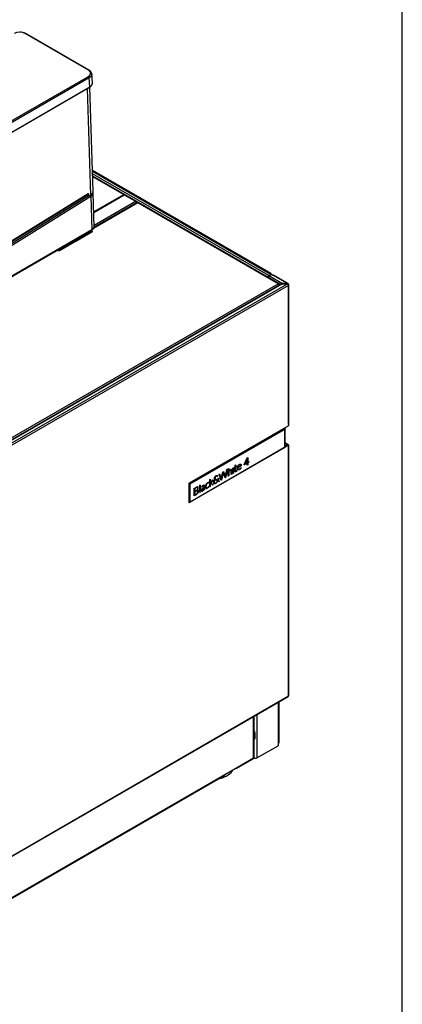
# Model space of a CAD drawing. Header units: millimetres. Extents: x 0 to 287, y 0 to 200.
# Tile 32 of 33: x 255 to 287, y 74 to 157. Entities that reach past the tile are written whole.
import ezdxf

# ---------------------------------------------------------------- set-up
doc = ezdxf.new("R2010")
doc.units = ezdxf.units.MM
for name, color, linetype in [('134.132_BW4_CTM-', 7, 'Continuous'), ('Marges', 7, 'Continuous'), ('Standard', 7, 'Continuous')]:
    doc.layers.add(name, color=color, linetype=linetype)

# ---------------------------------------------------------------- blocks, each defined once
blk = doc.blocks.new('SE')
at = {"layer": '134.132_BW4_CTM-', "color": 7, "linetype": 'Continuous'}
for p, q in [((260.55, 152.701), (255.218, 155.78)), ((260.6, 152.706), (255.263, 155.787)), ((232.208, 135.812), (260.55, 152.175)), ((260.621, 152.055), (232.279, 135.692)), ((260.668, 151.278), (260.621, 152.055)), ((260.885, 151.598), (260.837, 152.401)), ((232.269, 134.863), (260.657, 151.254)), ((232.279, 134.888), (260.668, 151.278)), ((260.76, 142.171), (260.484, 151.154)), ((260.942, 142.443), (260.67, 151.261)), ((275.928, 135.551), (260.887, 144.235)), ((260.888, 144.193), (275.868, 135.545)), ((275.76, 135.385), (260.895, 143.967)), ((260.9, 143.788), (275.684, 135.252)), ((264.566, 141.662), (260.901, 143.778)), ((260.902, 143.738), (263.53, 142.22)), ((230.782, 123.548), (260.764, 142.067)), ((232.341, 124.677), (260.594, 142.128)), ((232.373, 124.869), (260.267, 142.098)), ((232.4, 124.887), (260.521, 142.257)), ((260.527, 142.271), (232.405, 124.901)), ((260.582, 142.26), (260.523, 142.259)), ((260.595, 142.122), (260.585, 142.245)), ((260.636, 142.094), (260.76, 142.171)), ((260.764, 142.067), (260.85, 139.252)), ((261.033, 139.489), (260.945, 142.339)), ((260.994, 140.756), (263.53, 142.22)), ((260.995, 140.708), (263.572, 142.196)), ((263.459, 142.18), (263.502, 142.155)), ((263.53, 142.22), (263.572, 142.196)), ((263.607, 142.216), (263.572, 142.196)), ((263.572, 142.196), (264.507, 141.656)), ((264.728, 141.523), (260.99, 139.364)), ((264.678, 141.528), (261.012, 139.411)), ((264.591, 141.512), (261.023, 139.452)), ((261.028, 139.647), (264.507, 141.656)), ((264.085, 141.22), (264.115, 141.202)), ((264.404, 141.404), (264.434, 141.387)), ((264.507, 141.656), (264.591, 141.608)), ((264.591, 141.608), (264.674, 141.56)), ((264.674, 141.56), (264.674, 141.525)), ((276.546, 134.7), (264.728, 141.523)), ((276.609, 134.706), (264.791, 141.529)), ((263.398, 140.823), (263.428, 140.806)), ((263.542, 140.872), (263.512, 140.889)), ((230.761, 121.847), (260.829, 139.207)), ((260.85, 139.252), (230.782, 121.892)), ((259.5, 138.301), (260.845, 139.078)), ((260.856, 139.072), (259.51, 138.295)), ((260.898, 139.096), (260.768, 139.171)), ((260.793, 139.169), (260.909, 139.103)), ((260.817, 139.062), (260.827, 139.056)), ((260.838, 139.062), (260.827, 139.068)), ((260.845, 139.078), (260.856, 139.072)), ((260.909, 139.103), (260.898, 139.096)), ((258.112, 137.5), (259.457, 138.277)), ((259.468, 138.271), (258.123, 137.494)), ((259.457, 138.277), (259.468, 138.271)), ((259.51, 138.295), (259.5, 138.301)), ((258.07, 137.463), (257.94, 137.538)), ((257.951, 137.545), (258.08, 137.47)), ((258.08, 137.47), (258.07, 137.463)), ((258.123, 137.494), (258.112, 137.5)), ((275.684, 135.24), (275.684, 135.252)), ((276.755, 134.634), (275.726, 135.228)), ((275.76, 135.385), (275.952, 135.496)), ((275.995, 135.471), (275.803, 135.36)), ((275.803, 135.36), (276.856, 134.752)), ((275.952, 135.496), (275.868, 135.545)), ((275.952, 135.447), (275.952, 135.496)), ((275.995, 135.471), (276.08, 135.422)), ((277.317, 134.708), (276.08, 135.422)), ((277.384, 134.71), (276.14, 135.428)), ((243.878, 115.839), (276.546, 134.7)), ((276.802, 134.661), (244.014, 115.73)), ((276.856, 134.656), (244.068, 115.725)), ((244.26, 115.614), (277.317, 134.7)), ((277.409, 134.557), (244.345, 115.467)), ((275.754, 135.199), (275.754, 135.212)), ((275.882, 135.138), (275.882, 135.126)), ((275.952, 135.097), (275.952, 135.085)), ((275.988, 135.065), (275.988, 135.077)), ((276.003, 135.068), (276.003, 135.055)), ((276.156, 134.967), (276.156, 134.98)), ((276.546, 134.7), (276.635, 134.649)), ((276.635, 134.649), (276.708, 134.606)), ((276.865, 134.757), (276.856, 134.752)), ((276.856, 134.656), (276.865, 134.651)), ((276.949, 134.708), (276.865, 134.757)), ((276.865, 134.651), (276.949, 134.7)), ((277.317, 134.708), (276.949, 134.708)), ((276.949, 134.7), (277.317, 134.7)), ((277.317, 134.708), (277.409, 134.655)), ((277.409, 134.655), (277.409, 134.557)), ((277.409, 122.832), (277.409, 134.557)), ((277.444, 122.881), (277.444, 134.606)), ((277.409, 122.832), (277.409, 122.734)), ((277.409, 122.734), (269.044, 117.904)), ((269.076, 117.901), (276.975, 122.461)), ((269.112, 117.841), (277.01, 122.4)), ((277.094, 122.449), (277.094, 122.531)), ((277.094, 120.916), (277.094, 122.449)), ((277.124, 120.957), (277.124, 122.49)), ((275.422, 121.587), (275.426, 121.585)), ((275.443, 121.579), (275.443, 121.577)), ((275.457, 121.607), (275.476, 121.596)), ((275.645, 121.694), (275.645, 121.715)), ((275.666, 121.706), (275.666, 121.724)), ((275.674, 121.711), (275.666, 121.715)), ((275.751, 121.777), (275.751, 121.773)), ((275.751, 121.773), (275.766, 121.764)), ((277.384, 121.156), (277.124, 121.306)), ((277.324, 121.15), (277.124, 121.266)), ((277.331, 121.146), (277.124, 121.026)), ((277.338, 121.142), (277.124, 121.018)), ((277.324, 121.15), (277.331, 121.146)), ((277.331, 121.146), (277.338, 121.142)), ((277.338, 121.142), (277.409, 121.101)), ((269.101, 116.284), (276.999, 120.844)), ((277.01, 120.867), (269.112, 116.307)), ((277.105, 120.925), (277.409, 121.101)), ((277.268, 121.101), (277.261, 121.105)), ((277.409, 121.101), (277.409, 121.003)), ((277.409, 99.97), (277.409, 121.003)), ((277.444, 100.019), (277.444, 121.052)), ((273.244, 119.461), (273.257, 119.471)), ((273.257, 119.471), (273.279, 119.484)), ((273.279, 119.484), (273.299, 119.495)), ((273.299, 119.495), (273.314, 119.5)), ((273.314, 119.5), (273.333, 119.505)), ((273.333, 119.505), (273.342, 119.506)), ((273.342, 119.506), (273.345, 119.506)), ((273.345, 119.506), (273.358, 119.505)), ((273.358, 119.505), (273.37, 119.502)), ((273.37, 119.502), (273.382, 119.498)), ((273.382, 119.498), (273.389, 119.493)), ((273.389, 119.493), (273.392, 119.49)), ((273.392, 119.49), (273.4, 119.481)), ((273.4, 119.481), (273.408, 119.47)), ((273.408, 119.47), (273.415, 119.458)), ((273.669, 119.477), (273.937, 120.041)), ((273.673, 119.453), (273.669, 119.477)), ((273.886, 119.566), (273.691, 119.453)), ((273.937, 119.973), (273.717, 119.508)), ((273.717, 119.508), (273.886, 119.606)), ((273.886, 119.606), (273.886, 119.566)), ((273.935, 119.418), (273.936, 119.968)), ((273.936, 119.968), (273.937, 119.973)), ((273.937, 120.041), (273.974, 120.062)), ((273.974, 120.062), (273.974, 119.656)), ((273.974, 119.656), (274.071, 119.712)), ((274.06, 119.666), (273.974, 119.616)), ((273.974, 119.616), (273.974, 119.44)), ((274.067, 119.673), (274.06, 119.666)), ((274.071, 119.69), (274.067, 119.673)), ((274.071, 119.712), (274.071, 119.69)), ((271.558, 118.666), (271.585, 118.682)), ((271.72, 118.139), (271.558, 118.666)), ((271.585, 118.682), (271.603, 118.688)), ((271.603, 118.688), (271.607, 118.681)), ((271.607, 118.681), (271.729, 118.27)), ((271.744, 118.25), (271.888, 118.841)), ((271.908, 118.786), (271.756, 118.159)), ((271.888, 118.841), (271.895, 118.857)), ((271.895, 118.857), (271.904, 118.866)), ((271.904, 118.866), (271.926, 118.874)), ((271.909, 118.791), (271.908, 118.786)), ((272.061, 118.338), (271.909, 118.791)), ((271.926, 118.874), (271.93, 118.869)), ((271.93, 118.869), (272.063, 118.478)), ((272.083, 118.448), (272.211, 119.028)), ((272.258, 119.066), (272.097, 118.357)), ((272.211, 119.028), (272.218, 119.044)), ((272.218, 119.044), (272.226, 119.052)), ((272.226, 119.052), (272.256, 119.069)), ((272.256, 119.069), (272.258, 119.066)), ((272.33, 119.114), (272.371, 119.138)), ((272.33, 118.491), (272.33, 119.114)), ((272.371, 119.138), (272.371, 118.515)), ((272.404, 118.94), (272.424, 118.967)), ((272.404, 118.9), (272.404, 118.94)), ((272.424, 118.967), (272.426, 118.97)), ((272.426, 118.931), (272.425, 118.929)), ((272.426, 118.97), (272.432, 118.977)), ((272.431, 118.937), (272.426, 118.931)), ((272.554, 119.056), (272.558, 119.056)), ((272.558, 119.056), (272.562, 119.057)), ((272.564, 118.999), (272.562, 119.001)), ((272.567, 118.996), (272.564, 118.999)), ((272.588, 118.857), (272.588, 118.891)), ((272.588, 118.64), (272.588, 118.857)), ((272.629, 118.664), (272.588, 118.64)), ((272.595, 119.048), (272.598, 119.046)), ((272.598, 119.046), (272.6, 119.044)), ((272.62, 119.012), (272.621, 119.007)), ((272.621, 119.007), (272.623, 119.003)), ((272.629, 118.916), (272.629, 118.881)), ((272.629, 118.881), (272.629, 118.664)), ((272.732, 119.161), (272.773, 119.185)), ((272.732, 118.724), (272.732, 119.161)), ((272.773, 118.747), (272.732, 118.724)), ((272.773, 119.185), (272.773, 118.747)), ((272.845, 119.208), (272.909, 119.25)), ((272.845, 119.186), (272.845, 119.208)), ((272.848, 119.181), (272.845, 119.186)), ((272.863, 119.186), (272.848, 119.181)), ((272.908, 119.212), (272.863, 119.186)), ((272.908, 118.92), (272.908, 119.212)), ((272.909, 118.898), (272.908, 118.92)), ((272.909, 119.25), (272.917, 119.401)), ((272.912, 118.881), (272.909, 118.898)), ((272.916, 118.871), (272.912, 118.881)), ((272.922, 118.862), (272.916, 118.871)), ((272.917, 119.401), (272.921, 119.419)), ((272.921, 119.419), (272.927, 119.426)), ((272.927, 118.857), (272.922, 118.862)), ((272.927, 119.426), (272.949, 119.439)), ((272.932, 118.854), (272.927, 118.857)), ((272.941, 118.851), (272.932, 118.854)), ((272.95, 118.851), (272.941, 118.851)), ((272.949, 119.439), (272.949, 119.274)), ((272.949, 119.274), (273.067, 119.342)), ((273.067, 119.304), (272.949, 119.236)), ((272.949, 119.236), (272.95, 118.934)), ((272.95, 118.934), (272.954, 118.918)), ((272.959, 118.851), (272.95, 118.851)), ((272.954, 118.918), (272.956, 118.913)), ((272.956, 118.913), (272.965, 118.905)), ((272.968, 118.854), (272.959, 118.851)), ((272.965, 118.905), (272.968, 118.904)), ((272.968, 118.904), (272.98, 118.903)), ((272.991, 118.866), (272.968, 118.854)), ((272.98, 118.903), (272.989, 118.906)), ((272.989, 118.906), (273.006, 118.916)), ((273.006, 118.875), (272.991, 118.866)), ((273.006, 118.916), (273.022, 118.929)), ((273.021, 118.888), (273.006, 118.875)), ((273.034, 118.9), (273.021, 118.888)), ((273.022, 118.929), (273.038, 118.948)), ((273.048, 118.916), (273.034, 118.9)), ((273.038, 118.948), (273.049, 118.965)), ((273.06, 118.932), (273.048, 118.916)), ((273.049, 118.965), (273.052, 118.969)), ((273.052, 118.969), (273.059, 118.975)), ((273.059, 118.975), (273.063, 118.974)), ((273.076, 118.958), (273.06, 118.932)), ((273.063, 118.974), (273.076, 118.958)), ((273.067, 119.342), (273.067, 119.304)), ((273.107, 119.183), (273.108, 119.205)), ((273.107, 119.153), (273.107, 119.183)), ((273.107, 119.133), (273.107, 119.153)), ((273.109, 119.116), (273.107, 119.133)), ((273.108, 119.205), (273.111, 119.227)), ((273.113, 119.098), (273.109, 119.116)), ((273.111, 119.227), (273.116, 119.253)), ((273.117, 119.082), (273.113, 119.098)), ((273.116, 119.253), (273.12, 119.269)), ((273.121, 119.07), (273.117, 119.082)), ((273.12, 119.269), (273.125, 119.284)), ((273.127, 119.057), (273.121, 119.07)), ((273.125, 119.284), (273.131, 119.304)), ((273.134, 119.045), (273.127, 119.057)), ((273.131, 119.304), (273.139, 119.323)), ((273.142, 119.035), (273.134, 119.045)), ((273.139, 119.323), (273.148, 119.342)), ((273.15, 119.026), (273.142, 119.035)), ((273.148, 119.342), (273.155, 119.356)), ((273.151, 119.235), (273.148, 119.201)), ((273.148, 119.201), (273.15, 119.151)), ((273.15, 119.151), (273.154, 119.127)), ((273.158, 119.02), (273.15, 119.026)), ((273.155, 119.264), (273.151, 119.235)), ((273.154, 119.127), (273.159, 119.108)), ((273.155, 119.356), (273.163, 119.37)), ((273.161, 119.289), (273.155, 119.264)), ((273.169, 119.015), (273.158, 119.02)), ((273.159, 119.108), (273.16, 119.105)), ((273.16, 119.105), (273.167, 119.091)), ((273.167, 119.307), (273.161, 119.289)), ((273.163, 119.37), (273.175, 119.387)), ((273.176, 119.328), (273.167, 119.307)), ((273.167, 119.091), (273.174, 119.08)), ((273.18, 119.011), (273.169, 119.015)), ((273.174, 119.08), (273.182, 119.07)), ((273.175, 119.387), (273.187, 119.404)), ((273.185, 119.348), (273.176, 119.328)), ((273.192, 119.009), (273.18, 119.011)), ((273.182, 119.07), (273.188, 119.065)), ((273.187, 119.351), (273.185, 119.348)), ((273.187, 119.404), (273.2, 119.42)), ((273.195, 119.365), (273.187, 119.351)), ((273.188, 119.065), (273.199, 119.06)), ((273.204, 119.008), (273.192, 119.009)), ((273.207, 119.382), (273.195, 119.365)), ((273.198, 119.259), (273.385, 119.367)), ((273.416, 119.351), (273.198, 119.225)), ((273.198, 119.225), (273.198, 119.259)), ((273.199, 119.06), (273.211, 119.057)), ((273.2, 119.42), (273.211, 119.432)), ((273.215, 119.009), (273.204, 119.008)), ((273.22, 119.399), (273.207, 119.382)), ((273.211, 119.432), (273.213, 119.433)), ((273.211, 119.057), (273.223, 119.055)), ((273.213, 119.433), (273.229, 119.449)), ((273.231, 119.013), (273.215, 119.009)), ((273.224, 119.403), (273.22, 119.399)), ((273.223, 119.055), (273.231, 119.056)), ((273.237, 119.416), (273.224, 119.403)), ((273.229, 119.449), (273.244, 119.461)), ((273.231, 119.056), (273.246, 119.059)), ((273.246, 119.017), (273.231, 119.013)), ((273.253, 119.429), (273.237, 119.416)), ((273.246, 119.059), (273.261, 119.064)), ((273.259, 119.023), (273.246, 119.017)), ((273.272, 119.442), (273.253, 119.429)), ((273.29, 119.04), (273.259, 119.023)), ((273.261, 119.064), (273.275, 119.072)), ((273.292, 119.454), (273.272, 119.442)), ((273.275, 119.072), (273.3, 119.086)), ((273.319, 119.06), (273.29, 119.04)), ((273.307, 119.459), (273.292, 119.454)), ((273.3, 119.086), (273.318, 119.099)), ((273.32, 119.462), (273.307, 119.459)), ((273.318, 119.099), (273.335, 119.114)), ((273.341, 119.079), (273.319, 119.06)), ((273.332, 119.463), (273.32, 119.462)), ((273.344, 119.461), (273.332, 119.463)), ((273.335, 119.114), (273.351, 119.13)), ((273.36, 119.096), (273.341, 119.079)), ((273.356, 119.456), (273.344, 119.461)), ((273.351, 119.13), (273.368, 119.149)), ((273.363, 119.451), (273.356, 119.456)), ((273.378, 119.116), (273.36, 119.096)), ((273.371, 119.441), (273.363, 119.451)), ((273.368, 119.149), (273.389, 119.177)), ((273.379, 119.429), (273.371, 119.441)), ((273.394, 119.135), (273.378, 119.116)), ((273.38, 119.426), (273.379, 119.429)), ((273.386, 119.404), (273.38, 119.426)), ((273.385, 119.367), (273.39, 119.374)), ((273.39, 119.374), (273.386, 119.404)), ((273.389, 119.177), (273.398, 119.188)), ((273.409, 119.157), (273.394, 119.135)), ((273.398, 119.188), (273.408, 119.192)), ((273.408, 119.192), (273.422, 119.181)), ((273.422, 119.181), (273.409, 119.157)), ((273.415, 119.458), (273.419, 119.448)), ((273.424, 119.36), (273.416, 119.351)), ((273.419, 119.448), (273.424, 119.427)), ((273.424, 119.427), (273.427, 119.405)), ((273.428, 119.374), (273.424, 119.36)), ((273.427, 119.405), (273.428, 119.374)), ((273.677, 119.449), (273.673, 119.453)), ((273.691, 119.453), (273.677, 119.449)), ((273.974, 119.44), (273.935, 119.418)), ((269.009, 117.843), (269.009, 116.292)), ((269.042, 117.841), (269.011, 117.859)), ((269.042, 116.306), (269.042, 117.841)), ((269.112, 116.307), (269.112, 117.841)), ((270.51, 117.867), (270.516, 117.873)), ((270.516, 117.873), (270.521, 117.878)), ((270.535, 117.848), (270.531, 117.843)), ((270.539, 117.852), (270.535, 117.848)), ((270.629, 117.909), (270.627, 117.909)), ((270.632, 117.91), (270.629, 117.909)), ((270.65, 117.955), (270.655, 117.956)), ((270.656, 117.912), (270.654, 117.912)), ((270.655, 117.956), (270.66, 117.956)), ((270.658, 117.912), (270.656, 117.912)), ((270.673, 117.91), (270.672, 117.91)), ((270.675, 117.909), (270.673, 117.91)), ((270.692, 117.916), (270.691, 117.915)), ((270.692, 117.917), (270.692, 117.916)), ((270.706, 117.947), (270.707, 117.947)), ((270.78, 118.219), (270.822, 118.243)), ((270.78, 117.596), (270.78, 118.219)), ((270.822, 118.243), (270.822, 117.62)), ((270.849, 117.892), (270.85, 117.893)), ((270.849, 117.857), (270.849, 117.892)), ((271.014, 117.748), (270.849, 117.857)), ((270.85, 117.893), (270.999, 118.145)), ((270.883, 117.896), (270.884, 117.896)), ((270.884, 117.896), (270.883, 117.896)), ((270.887, 117.901), (270.884, 117.896)), ((270.888, 117.903), (270.887, 117.902)), ((270.887, 117.902), (270.887, 117.901)), ((270.899, 117.921), (270.888, 117.903)), ((270.889, 117.894), (270.89, 117.894)), ((270.89, 117.894), (270.891, 117.893)), ((270.891, 117.893), (270.903, 117.885)), ((271.065, 118.199), (270.899, 117.921)), ((270.903, 117.885), (271.076, 117.767)), ((270.999, 118.145), (271.004, 118.152)), ((271.012, 118.165), (271.013, 118.166)), ((271.013, 118.166), (271.014, 118.167)), ((271.041, 118.186), (271.056, 118.194)), ((271.056, 118.194), (271.065, 118.199)), ((271.107, 117.961), (271.11, 117.979)), ((271.107, 117.936), (271.107, 117.961)), ((271.108, 117.92), (271.107, 117.936)), ((271.111, 117.906), (271.108, 117.92)), ((271.11, 117.979), (271.114, 118.002)), ((271.116, 117.892), (271.111, 117.906)), ((271.114, 118.002), (271.119, 118.018)), ((271.118, 117.886), (271.116, 117.892)), ((271.123, 117.878), (271.118, 117.886)), ((271.119, 118.018), (271.121, 118.024)), ((271.121, 118.024), (271.129, 118.047)), ((271.131, 117.868), (271.123, 117.878)), ((271.129, 118.047), (271.138, 118.069)), ((271.14, 117.86), (271.131, 117.868)), ((271.138, 118.069), (271.147, 118.086)), ((271.151, 117.853), (271.14, 117.86)), ((271.147, 118.086), (271.149, 118.09)), ((271.149, 118.09), (271.162, 118.113)), ((271.152, 118), (271.15, 117.982)), ((271.15, 117.982), (271.15, 117.956)), ((271.15, 117.956), (271.153, 117.942)), ((271.153, 117.851), (271.151, 117.853)), ((271.156, 118.021), (271.152, 118)), ((271.153, 117.942), (271.157, 117.928)), ((271.161, 117.848), (271.153, 117.851)), ((271.161, 118.04), (271.156, 118.021)), ((271.157, 117.928), (271.162, 117.919)), ((271.17, 118.062), (271.161, 118.04)), ((271.174, 117.846), (271.161, 117.848)), ((271.162, 118.113), (271.176, 118.135)), ((271.162, 117.919), (271.163, 117.918)), ((271.163, 117.918), (271.172, 117.908)), ((271.176, 118.076), (271.17, 118.062)), ((271.172, 117.908), (271.182, 117.901)), ((271.188, 117.845), (271.174, 117.846)), ((271.176, 118.135), (271.189, 118.152)), ((271.186, 118.096), (271.176, 118.076)), ((271.181, 118.322), (271.183, 118.34)), ((271.181, 118.297), (271.181, 118.322)), ((271.182, 118.283), (271.181, 118.297)), ((271.185, 118.269), (271.182, 118.283)), ((271.182, 117.901), (271.191, 117.897)), ((271.183, 118.34), (271.188, 118.363)), ((271.191, 118.254), (271.185, 118.269)), ((271.199, 118.118), (271.186, 118.096)), ((271.188, 118.363), (271.192, 118.378)), ((271.202, 117.845), (271.188, 117.845)), ((271.189, 118.152), (271.197, 118.163)), ((271.192, 118.25), (271.191, 118.254)), ((271.191, 117.897), (271.203, 117.895)), ((271.192, 118.378), (271.195, 118.387)), ((271.197, 118.241), (271.192, 118.25)), ((271.195, 118.387), (271.204, 118.407)), ((271.206, 118.229), (271.197, 118.241)), ((271.197, 118.163), (271.215, 118.185)), ((271.208, 118.132), (271.199, 118.118)), ((271.211, 117.847), (271.202, 117.845)), ((271.203, 117.895), (271.217, 117.895)), ((271.204, 118.407), (271.213, 118.426)), ((271.216, 118.217), (271.206, 118.229)), ((271.223, 118.152), (271.208, 118.132)), ((271.227, 117.852), (271.211, 117.847)), ((271.213, 118.426), (271.221, 118.44)), ((271.215, 118.185), (271.232, 118.203)), ((271.228, 118.206), (271.216, 118.217)), ((271.217, 117.895), (271.23, 117.897)), ((271.221, 118.44), (271.227, 118.449)), ((271.224, 118.365), (271.221, 118.346)), ((271.221, 118.346), (271.221, 118.323)), ((271.221, 118.323), (271.223, 118.306)), ((271.223, 118.306), (271.227, 118.293)), ((271.241, 118.175), (271.223, 118.152)), ((271.226, 118.376), (271.224, 118.365)), ((271.233, 118.394), (271.226, 118.376)), ((271.227, 118.449), (271.24, 118.466)), ((271.227, 118.293), (271.233, 118.28)), ((271.241, 117.857), (271.227, 117.852)), ((271.232, 118.203), (271.228, 118.206)), ((271.23, 117.897), (271.241, 117.9)), ((271.241, 118.414), (271.233, 118.394)), ((271.233, 118.28), (271.239, 118.272)), ((271.239, 118.272), (271.248, 118.261)), ((271.24, 118.466), (271.254, 118.483)), ((271.245, 118.421), (271.241, 118.414)), ((271.25, 118.185), (271.241, 118.175)), ((271.241, 117.9), (271.257, 117.906)), ((271.255, 117.863), (271.241, 117.857)), ((271.255, 118.437), (271.245, 118.421)), ((271.248, 118.261), (271.262, 118.249)), ((271.253, 118.189), (271.25, 118.185)), ((271.527, 118.037), (271.253, 118.189)), ((271.254, 118.483), (271.266, 118.495)), ((271.268, 118.454), (271.255, 118.437)), ((271.268, 117.871), (271.255, 117.863)), ((271.257, 117.906), (271.283, 117.921)), ((271.262, 118.249), (271.283, 118.235)), ((271.266, 118.495), (271.269, 118.498)), ((271.275, 118.461), (271.268, 118.454)), ((271.288, 117.884), (271.268, 117.871)), ((271.269, 118.498), (271.286, 118.513)), ((271.288, 118.473), (271.275, 118.461)), ((271.283, 118.235), (271.447, 118.143)), ((271.283, 117.921), (271.301, 117.934)), ((271.286, 118.513), (271.301, 118.524)), ((271.304, 118.486), (271.288, 118.473)), ((271.308, 117.899), (271.288, 117.884)), ((271.301, 118.524), (271.323, 118.537)), ((271.301, 117.934), (271.321, 117.95)), ((271.318, 118.495), (271.304, 118.486)), ((271.316, 117.905), (271.308, 117.899)), ((271.333, 117.921), (271.316, 117.905)), ((271.33, 118.501), (271.318, 118.495)), ((271.321, 117.95), (271.329, 117.958)), ((271.323, 118.537), (271.341, 118.546)), ((271.329, 117.958), (271.348, 117.977)), ((271.343, 118.505), (271.33, 118.501)), ((271.353, 117.94), (271.333, 117.921)), ((271.341, 118.546), (271.358, 118.551)), ((271.352, 118.507), (271.343, 118.505)), ((271.348, 117.977), (271.364, 117.995)), ((271.366, 118.506), (271.352, 118.507)), ((271.367, 117.956), (271.353, 117.94)), ((271.358, 118.551), (271.371, 118.553)), ((271.364, 117.995), (271.37, 118.003)), ((271.379, 118.502), (271.366, 118.506)), ((271.383, 117.975), (271.367, 117.956)), ((271.37, 118.003), (271.387, 118.025)), ((271.371, 118.553), (271.386, 118.553)), ((271.39, 118.494), (271.379, 118.502)), ((271.401, 117.998), (271.383, 117.975)), ((271.386, 118.553), (271.4, 118.55)), ((271.387, 118.025), (271.402, 118.049)), ((271.397, 118.486), (271.39, 118.494)), ((271.41, 118.458), (271.397, 118.486)), ((271.4, 118.55), (271.41, 118.547)), ((271.412, 118.014), (271.401, 117.998)), ((271.402, 118.049), (271.425, 118.035)), ((271.41, 118.547), (271.42, 118.54)), ((271.419, 118.458), (271.41, 118.458)), ((271.425, 118.035), (271.412, 118.014)), ((271.432, 118.468), (271.419, 118.458)), ((271.42, 118.54), (271.429, 118.53)), ((271.429, 118.53), (271.436, 118.521)), ((271.445, 118.48), (271.432, 118.468)), ((271.436, 118.521), (271.44, 118.512)), ((271.44, 118.512), (271.444, 118.498)), ((271.444, 118.498), (271.445, 118.48)), ((271.447, 118.143), (271.452, 118.146)), ((271.452, 118.146), (271.465, 118.188)), ((271.465, 118.188), (271.475, 118.223)), ((271.49, 118.165), (271.474, 118.128)), ((271.474, 118.128), (271.478, 118.126)), ((271.475, 118.223), (271.479, 118.241)), ((271.478, 118.126), (271.59, 118.064)), ((271.479, 118.241), (271.484, 118.267)), ((271.484, 118.267), (271.486, 118.29)), ((271.486, 118.29), (271.49, 118.303)), ((271.49, 118.303), (271.497, 118.31)), ((271.5, 118.195), (271.49, 118.165)), ((271.497, 118.31), (271.523, 118.325)), ((271.507, 118.221), (271.5, 118.195)), ((271.514, 118.249), (271.507, 118.221)), ((271.52, 118.28), (271.514, 118.249)), ((271.522, 118.307), (271.52, 118.28)), ((271.523, 118.325), (271.522, 118.307)), ((271.536, 118.035), (271.527, 118.037)), ((271.565, 118.049), (271.536, 118.035)), ((271.59, 118.064), (271.565, 118.049)), ((271.756, 118.159), (271.72, 118.139)), ((271.729, 118.27), (271.739, 118.233)), ((271.739, 118.233), (271.744, 118.25)), ((272.097, 118.357), (272.061, 118.336)), ((272.061, 118.336), (272.061, 118.338)), ((272.063, 118.478), (272.079, 118.43)), ((272.079, 118.43), (272.083, 118.448)), ((272.371, 118.515), (272.33, 118.491)), ((269.473, 117.463), (269.569, 117.518)), ((269.473, 116.842), (269.473, 117.463)), ((269.54, 117.459), (269.517, 117.445)), ((269.517, 117.445), (269.517, 116.867)), ((269.573, 117.478), (269.54, 117.459)), ((269.569, 117.518), (269.601, 117.536)), ((269.579, 117.237), (269.591, 117.243)), ((269.579, 117.197), (269.579, 117.237)), ((269.6, 117.209), (269.579, 117.197)), ((269.591, 117.243), (269.609, 117.254)), ((269.688, 117.308), (269.692, 117.312)), ((269.692, 117.312), (269.696, 117.316)), ((269.703, 117.586), (269.709, 117.588)), ((269.707, 117.262), (269.703, 117.261)), ((269.712, 117.263), (269.707, 117.262)), ((269.709, 117.588), (269.714, 117.589)), ((269.715, 117.301), (269.711, 117.298)), ((269.711, 117.298), (269.718, 117.3)), ((269.726, 116.999), (269.72, 116.994)), ((269.731, 117.004), (269.726, 116.999)), ((269.732, 117.539), (269.728, 117.54)), ((269.731, 117.36), (269.734, 117.364)), ((269.736, 117.537), (269.732, 117.539)), ((269.734, 117.364), (269.736, 117.369)), ((269.745, 117.335), (269.743, 117.332)), ((269.749, 117.339), (269.745, 117.335)), ((269.751, 117.263), (269.748, 117.264)), ((269.748, 117.073), (269.752, 117.079)), ((269.753, 117.262), (269.751, 117.263)), ((269.752, 117.079), (269.756, 117.086)), ((269.756, 117.413), (269.757, 117.417)), ((269.757, 117.417), (269.759, 117.421)), ((269.761, 117.59), (269.765, 117.589)), ((269.765, 117.589), (269.769, 117.588)), ((269.777, 117.24), (269.776, 117.243)), ((269.779, 117.237), (269.777, 117.24)), ((269.78, 117.389), (269.778, 117.385)), ((269.783, 117.066), (269.779, 117.06)), ((269.782, 117.394), (269.78, 117.389)), ((269.787, 117.072), (269.783, 117.066)), ((269.792, 117.303), (269.796, 117.301)), ((269.796, 117.562), (269.798, 117.558)), ((269.796, 117.301), (269.801, 117.298)), ((269.798, 117.558), (269.8, 117.554)), ((269.802, 117.444), (269.801, 117.44)), ((269.803, 117.449), (269.802, 117.444)), ((269.819, 117.141), (269.817, 117.134)), ((269.821, 117.147), (269.819, 117.141)), ((269.937, 117.733), (269.979, 117.757)), ((269.937, 117.11), (269.937, 117.733)), ((269.979, 117.134), (269.937, 117.11)), ((269.979, 117.757), (269.979, 117.134)), ((270.072, 117.24), (270.069, 117.245)), ((270.074, 117.345), (270.078, 117.356)), ((270.096, 117.219), (270.091, 117.221)), ((270.108, 117.284), (270.11, 117.28)), ((270.116, 117.364), (270.112, 117.356)), ((270.114, 117.412), (270.124, 117.423)), ((270.117, 117.573), (270.116, 117.571)), ((270.119, 117.575), (270.117, 117.573)), ((270.123, 117.267), (270.126, 117.266)), ((270.13, 117.219), (270.124, 117.218)), ((270.139, 117.604), (270.136, 117.601)), ((270.139, 117.651), (270.144, 117.657)), ((270.141, 117.607), (270.139, 117.604)), ((270.144, 117.657), (270.15, 117.663)), ((270.154, 117.415), (270.145, 117.406)), ((270.145, 117.265), (270.149, 117.266)), ((270.17, 117.641), (270.167, 117.638)), ((270.173, 117.644), (270.17, 117.641)), ((270.187, 117.483), (270.202, 117.495)), ((270.208, 117.264), (270.204, 117.261)), ((270.212, 117.467), (270.206, 117.462)), ((270.211, 117.267), (270.208, 117.264)), ((270.21, 117.302), (270.213, 117.304)), ((270.218, 117.472), (270.212, 117.467)), ((270.213, 117.304), (270.216, 117.307)), ((270.246, 117.301), (270.241, 117.296)), ((270.244, 117.335), (270.246, 117.338)), ((270.26, 117.357), (270.262, 117.361)), ((270.262, 117.361), (270.262, 117.322)), ((270.269, 117.737), (270.272, 117.738)), ((270.272, 117.738), (270.276, 117.738)), ((270.281, 117.679), (270.276, 117.684)), ((270.3, 117.418), (270.3, 117.444)), ((270.302, 117.385), (270.3, 117.418)), ((270.302, 117.386), (270.302, 117.385)), ((270.308, 117.729), (270.314, 117.725)), ((270.333, 117.694), (270.335, 117.685)), ((270.342, 117.6), (270.342, 117.564)), ((270.342, 117.564), (270.342, 117.343)), ((270.426, 117.696), (270.428, 117.704)), ((270.429, 117.518), (270.427, 117.524)), ((270.428, 117.704), (270.43, 117.712)), ((270.431, 117.512), (270.429, 117.518)), ((270.458, 117.788), (270.462, 117.795)), ((270.462, 117.467), (270.459, 117.469)), ((270.462, 117.795), (270.465, 117.802)), ((270.466, 117.464), (270.462, 117.467)), ((270.468, 117.714), (270.467, 117.707)), ((270.467, 117.561), (270.468, 117.556)), ((270.47, 117.72), (270.468, 117.714)), ((270.468, 117.556), (270.47, 117.551)), ((270.494, 117.787), (270.491, 117.781)), ((270.491, 117.515), (270.494, 117.513)), ((270.497, 117.793), (270.494, 117.787)), ((270.494, 117.513), (270.497, 117.511)), ((270.514, 117.452), (270.509, 117.452)), ((270.519, 117.453), (270.514, 117.452)), ((270.53, 117.5), (270.534, 117.5)), ((270.534, 117.5), (270.538, 117.5)), ((270.622, 117.504), (270.618, 117.501)), ((270.625, 117.506), (270.622, 117.504)), ((270.627, 117.548), (270.63, 117.551)), ((270.63, 117.551), (270.633, 117.554)), ((270.658, 117.538), (270.655, 117.535)), ((270.658, 117.581), (270.659, 117.583)), ((270.661, 117.541), (270.658, 117.538)), ((270.659, 117.583), (270.661, 117.586)), ((270.677, 117.608), (270.678, 117.61)), ((270.678, 117.61), (270.679, 117.612)), ((270.688, 117.575), (270.686, 117.572)), ((270.691, 117.578), (270.688, 117.575)), ((270.69, 117.625), (270.692, 117.626)), ((270.822, 117.62), (270.78, 117.596)), ((271.076, 117.767), (271.058, 117.756)), ((269.042, 116.306), (269.009, 116.325)), ((269.009, 116.292), (269.044, 116.271)), ((269.044, 116.271), (269.095, 116.3)), ((269.108, 116.304), (269.076, 116.286)), ((269.517, 116.867), (269.473, 116.842)), ((269.579, 116.946), (269.602, 116.959)), ((269.579, 116.903), (269.579, 116.946)), ((269.6, 116.915), (269.579, 116.903)), ((244.32, 80.825), (277.384, 99.915)), ((244.345, 80.88), (277.409, 99.97)), ((276.562, 95.958), (276.562, 99.44)), ((276.621, 96.039), (276.621, 99.474)), ((274.469, 96.954), (274.469, 98.232)), ((274.528, 97.035), (274.528, 98.266)), ((274.752, 98.395), (274.752, 94.749)), ((274.469, 96.137), (274.469, 96.954)), ((274.54, 96.79), (274.61, 96.831)), ((274.54, 96.382), (274.54, 96.79)), ((274.54, 96.382), (274.61, 96.423)), ((274.61, 96.423), (274.61, 96.831)), ((274.469, 94.749), (274.469, 96.137)), ((274.528, 94.831), (274.528, 96.219)), ((274.752, 94.749), (276.527, 95.774)), ((276.562, 95.835), (276.562, 95.958)), ((273.065, 93.871), (274.428, 94.658)), ((273.106, 93.963), (274.469, 94.749)), ((272.046, 93.35), (273.106, 93.963)), ((245.721, 78.084), (272.004, 93.259)), ((245.763, 78.176), (272.046, 93.35))]:
    blk.add_line(p, q, dxfattribs=at)
for centre, radius, start, end in [((254.762, 154.884), 1.005, 63.01814, 116.98186), ((254.786, 154.891), 1.015, 61.69246, 91.3753), ((260.414, 152.321), 0.427, 6.37114, 64.28601), ((260.464, 152.043), 0.157, 4.31113, 56.84365), ((260.672, 139.531), 0.36, 295.94978, 353.93739), ((272.249, 118.931), 0.381, 357.76572, 10.98504), ((269.077, 117.914), 0.0813, 243.79961, 295.0948), ((269.032, 117.834), 0.0801, 4.46675, 56.63884), ((270.678, 117.926), 0.017, 259.2563, 321.294), ((269.889, 116.768), 0.527, 110.63348, 123.26934), ((269.253, 117.572), 0.744, 297.79348, 308.90751), ((269.901, 117.055), 0.567, 110.40229, 121.89408), ((269.4, 117.64), 0.439, 298.41164, 310.8498), ((269.759, 117.182), 0.125, 74.52252, 108.96301), ((269.596, 117.187), 0.19, 327.78261, 15.27505), ((269.618, 117.496), 0.191, 345.64073, 17.49857), ((270.195, 117.29), 0.133, 155.50138, 199.41556), ((270.385, 117.197), 0.346, 141.56513, 152.61918), ((270.204, 117.315), 0.101, 155.59102, 197.44785), ((270.349, 117.231), 0.268, 139.26272, 150.28281), ((270.631, 116.953), 0.691, 130.02978, 137.17904), ((270.052, 117.49), 0.247, 321.95162, 327.34749), ((269.961, 117.614), 0.381, 357.77637, 10.74218), ((270.727, 117.583), 0.056, 131.6098, 149.20018), ((269.076, 116.374), 0.0764, 243.38463, 298.29823)]:
    blk.add_arc(centre, radius, start, end, dxfattribs=at)
for centre, major_axis, ratio, start_param, end_param in [((260.265, 142.178), (0.0526, -0.0851), 0.556849, -0.826878, -0.802253), ((259.835, 142.348), (0.611, 0.019), 0.597148, -0.80388, -0.713161), ((260.505, 142.283), (-0.0158, 0.0255), 0.556849, 3.141593, 3.910136), ((260.529, 142.206), (-0.04, -0.0693), 0.57735, 2.443461, 3.961897), ((260.644, 142.155), (0.035, 0.0606), 0.57735, 2.443461, 3.757741), ((260.693, 142.108), (-0.0526, 0.0851), 0.556849, 3.910136, 4.898147), ((260.739, 142.183), (-0.0158, 0.0255), 0.556849, 2.373049, 3.910136), ((260.322, 142.424), (-0.62, -0.019), 0.597148, 2.338121, 3.141593), ((260.325, 142.32), (-0.62, -0.019), 0.597148, 2.338121, 3.208861), ((263.613, 142.076), (-0.083, 0.145), 0.57735, 5.554068, 6.283185), ((264.507, 141.56), (-0.059, -0.102), 0.57735, 2.356194, 3.926991), ((264.507, 141.56), (-0.059, 0.102), 0.57735, 3.926991, 5.497787), ((264.728, 141.441), (0.0501, -0.0867), 0.57735, 2.356194, 3.141593), ((264.728, 141.421), (-0.062, -0.108), 0.57735, 3.141593, 3.926991), ((260.864, 139.21), (0.1, 0), 0.57735, 3.721602, 3.926991), ((260.864, 139.128), (0.1, 0), 0.57735, -3.926991, -3.776423), ((260.779, 139.293), (-0.05, 0.0866), 0.57735, 3.141593, 3.926991), ((275.76, 135.296), (-0.054, -0.0935), 0.57735, 3.926991, 5.497787), ((275.803, 135.272), (-0.054, -0.0935), 0.57735, 3.926991, 5.497787), ((275.868, 135.447), (-0.06, -0.104), 0.57735, 2.356194, 3.926991), ((275.868, 135.447), (-0.12, 0), 0.57735, 3.403392, 3.926991), ((276.08, 135.324), (-0.06, -0.104), 0.57735, 3.141593, 3.926991), ((276.546, 134.598), (-0.063, -0.108), 0.57735, 2.356194, 3.926991), ((276.546, 134.598), (-0.062, 0.108), 0.57735, 4.088551, 5.497787), ((276.856, 134.664), (0.054, 0.0935), 0.57735, 0.785398, 2.028754), ((276.856, 134.567), (0.054, -0.0935), 0.57735, 2.356194, 3.141593), ((277.317, 134.61), (0.17, 0), 0.57735, 1.487366, 1.570796), ((277.317, 134.602), (0.17, 0), 0.57735, 1.487366, 1.570796), ((277.324, 134.606), (-0.06, -0.104), 0.57735, 2.356194, 3.843561), ((277.324, 134.606), (-0.06, 0.104), 0.57735, 3.926991, 5.414357), ((277.324, 134.606), (-0.12, 0), 0.57735, 2.356194, 3.926991), ((277.324, 122.881), (-0.12, 0), 0.57735, 2.356194, 3.141593), ((276.974, 122.421), (0.025, -0.0433), 0.57735, 0.785398, 2.347468), ((277.008, 95.161), (16.679, 28.891), 0.57735, 0.781723, 0.78532), ((275.486, 121.689), (0.06, 0.104), 0.57735, 3.085922, 3.447857), ((275.716, 121.752), (-0.05, 0), 0.57735, 3.926991, 4.023612), ((275.716, 121.752), (-0.025, -0.0433), 0.57735, 1.90807, 2.356194), ((277.324, 121.052), (-0.06, -0.104), 0.57735, 2.356194, 3.926991), ((276.974, 120.887), (-0.025, 0.0433), 0.57735, 3.141593, 3.926991), ((277.008, 148.111), (-16.684, -28.898), 0.57735, 0.785443, 0.789039), ((277.324, 121.052), (-0.12, 0), 0.57735, 2.356194, 3.926991), ((272.55, 118.773), (0.166, 0.287), 0.57735, 1.351963, 1.459781), ((272.531, 118.175), (0.061, 0.884), 0.390944, 0.110825, 0.462302), ((272.504, 118.89), (-0.091, -0.158), 0.57735, 3.138532, 3.460225), ((272.47, 118.862), (0.113, 0.196), 0.57735, 5.848137, 6.116565), ((269.044, 117.863), (-0.025, -0.0433), 0.57735, 3.926991, 5.497787), ((270.6, 117.726), (-0.134, -0.232), 0.57735, 4.420223, 4.719102), ((270.598, 117.742), (0.098, 0.17), 0.57735, 1.291085, 1.604771), ((270.589, 117.699), (0.142, 0.246), 0.57735, 0.474135, 1.128935), ((270.591, 117.718), (0.107, 0.186), 0.57735, 0.550052, 1.139365), ((270.575, 117.679), (0.128, 0.221), 0.57735, 0.332752, 0.465742), ((270.577, 117.699), (0.117, 0.202), 0.57735, 0.169147, 0.271196), ((270.568, 117.686), (0.148, 0.256), 0.57735, 0.065648, 0.330774), ((270.856, 117.833), (0.0346, 0.0599), 0.57735, 0.03887, 0.177611), ((271.051, 118.122), (0.0482, 0.0834), 0.57735, 1.392713, 1.545425), ((269.639, 117.445), (-0.107, -0.185), 0.57735, 1.176172, 1.443204), ((269.662, 117.063), (0.111, 0.192), 0.57735, 0.203776, 0.461087), ((269.656, 117.347), (0.134, 0.232), 0.57735, 0.199003, 0.474016), ((269.647, 117.478), (-0.141, -0.243), 0.57735, 1.131424, 1.286949), ((269.664, 117.186), (-0.143, -0.248), 0.57735, 1.124235, 1.39088), ((269.652, 117.413), (0.082, 0.143), 0.57735, 4.735314, 5.032152), ((269.651, 117.451), (0.124, 0.214), 0.57735, 4.520223, 4.737643), ((269.677, 117.119), (-0.081, -0.14), 0.57735, 2.880497, 3.19131), ((269.673, 117.415), (-0.099, -0.171), 0.57735, 2.841845, 3.172351), ((269.656, 117.431), (0.112, 0.194), 0.57735, 4.852736, 5.0792), ((269.677, 117.141), (0.112, 0.194), 0.57735, 4.690075, 5.001896), ((270.169, 117.356), (0.078, 0.135), 0.57735, 2.852418, 3.145915), ((270.257, 117.467), (-0.176, -0.305), 0.57735, 4.42327, 4.71912), ((270.166, 117.371), (-0.084, -0.145), 0.57735, 0.157253, 0.421657), ((270.177, 117.36), (-0.0539, -0.0934), 0.57735, 5.978732, 6.269704), ((270.278, 117.45), (0.174, 0.301), 0.57735, 1.39744, 1.487835), ((270.171, 117.362), (-0.0535, -0.0927), 0.57735, 0.14164, 0.425698), ((270.375, 117.906), (-0.298, -0.685), 0.286551, 0.230294, 0.489288), ((270.243, 117.473), (0.139, 0.241), 0.57735, 1.185396, 1.335858), ((270.427, 118.043), (-0.318, -0.777), 0.236977, 0.187039, 0.414985), ((270.193, 117.517), (0.135, 0.212), 0.498643, 0.446074, 1.160082), ((270.266, 117.132), (0.228, 0.395), 0.57735, 0.974424, 1.143256), ((270.16, 117.459), (-0.14, -0.243), 0.57735, 1.042927, 1.205332), ((270.161, 117.485), (-0.134, -0.233), 0.57735, 1.077579, 1.233883), ((270.097, 117.549), (-0.229, -0.398), 0.57735, 1.259908, 1.318349), ((270.219, 117.576), (-0.089, -0.154), 0.57735, 3.134273, 3.453693), ((270.187, 117.55), (0.109, 0.189), 0.57735, 5.84014, 6.110876), ((270.713, 117.776), (-0.209, -0.362), 0.57735, 5.245907, 5.756149), ((270.639, 117.741), (-0.158, -0.274), 0.57735, 4.870779, 5.133821), ((270.639, 117.726), (-0.158, -0.274), 0.57735, 5.869119, 6.1305), ((270.732, 117.787), (-0.193, -0.334), 0.57735, 5.264914, 5.733203), ((270.594, 117.686), (0.128, 0.222), 0.57735, 3.140421, 3.438205), ((270.644, 117.75), (-0.13, -0.226), 0.57735, 4.902712, 5.160418), ((270.642, 117.721), (-0.129, -0.223), 0.57735, 5.838839, 6.097295), ((270.595, 117.675), (0.096, 0.166), 0.57735, 3.112635, 3.423199), ((270.659, 117.805), (-0.193, -0.344), 0.412943, 0.311251, 0.763706), ((270.588, 117.686), (-0.102, -0.177), 0.57735, 0.429632, 1.058913), ((270.572, 117.735), (-0.163, -0.283), 0.57735, 1.016283, 1.154323), ((270.572, 117.707), (-0.123, -0.214), 0.57735, 1.141247, 1.296291), ((270.573, 117.692), (-0.115, -0.199), 0.57735, 1.362425, 1.479711), ((270.582, 117.689), (-0.131, -0.227), 0.57735, 1.22469, 1.381856), ((270.609, 117.65), (0.092, 0.16), 0.57735, 4.597953, 4.833048), ((269.044, 116.312), (0.025, 0.0433), 0.57735, 2.356194, 3.926991), ((277.324, 100.019), (-0.06, 0.104), 0.57735, 3.141593, 3.926991), ((277.324, 100.019), (-0.12, 0), 0.57735, 2.356194, 3.141593), ((274.328, 97.035), (-0.2, 0), 0.57735, 2.356194, 3.141593), ((274.398, 96.464), (-0.1, 0.173), 0.57735, 2.879793, 3.926991), ((274.328, 96.219), (-0.2, 0), 0.57735, 2.356194, 3.766872), ((274.398, 96.872), (0.1, -0.173), 0.57735, 0.785398, 1.750374), ((274.469, 96.913), (0.1, -0.173), 0.57735, 0.785398, 1.932163), ((274.469, 96.505), (-0.1, 0.173), 0.57735, 2.780226, 3.926991), ((276.527, 95.815), (-0.025, -0.0433), 0.57735, 0.785398, 2.356194), ((276.421, 96.039), (-0.2, 0), 0.57735, 2.356194, 3.141593), ((274.328, 94.831), (-0.1, 0.173), 0.57735, 3.141593, 3.926991), ((274.328, 94.831), (-0.2, 0), 0.57735, 2.356194, 3.141593), ((274.61, 94.831), (-0.2, 0), 0.57735, 0.785398, 2.356194), ((270.883, 94.062), (-1.935, 0), 0.57735, 1.949115, 2.860582), ((272.965, 94.044), (-0.1, 0.173), 0.57735, 2.356194, 3.926991), ((270.883, 94.022), (1.885, 0), 0.57735, 5.086415, 5.492731), ((271.904, 93.432), (-0.1, 0.173), 0.57735, 3.141593, 3.926991)]:
    blk.add_ellipse(centre, major_axis=major_axis, ratio=ratio, start_param=start_param, end_param=end_param, dxfattribs=at)
for points, degree, knots in [([(255.218, 155.78), (255.234, 155.789), (255.254, 155.792), (255.268, 155.785), (255.268, 155.785)], 3, [0, 0, 0, 0, 0.499998, 0.5105662, 0.5105662, 0.5105662, 0.5105662]), ([(260.55, 152.701), (260.568, 152.711), (260.586, 152.713), (260.599, 152.706), (260.599, 152.706), (260.599, 152.706)], 3, [0, 0, 0, 0, 0.5, 0.5, 0.503331, 0.503331, 0.503331, 0.503331]), ([(260.55, 152.175), (260.595, 152.201), (260.63, 152.231), (260.666, 152.262), (260.69, 152.295), (260.714, 152.329), (260.727, 152.365), (260.739, 152.401), (260.739, 152.438), (260.739, 152.474), (260.727, 152.51), (260.714, 152.546), (260.69, 152.58), (260.666, 152.614), (260.63, 152.645), (260.595, 152.675), (260.55, 152.701)], 2, [0, 0, 0, 0.125, 0.125, 0.25, 0.25, 0.375, 0.375, 0.5, 0.5, 0.625, 0.625, 0.75, 0.75, 0.875, 0.875, 1, 1, 1]), ([(260.839, 152.361), (260.839, 152.356), (260.838, 152.346), (260.837, 152.331), (260.835, 152.317), (260.832, 152.302), (260.828, 152.288), (260.823, 152.273), (260.818, 152.259), (260.811, 152.244), (260.804, 152.23), (260.796, 152.216), (260.787, 152.202), (260.777, 152.189), (260.767, 152.175), (260.755, 152.162), (260.743, 152.149), (260.731, 152.136), (260.717, 152.124), (260.703, 152.112), (260.688, 152.1), (260.672, 152.088), (260.656, 152.077), (260.639, 152.066), (260.627, 152.059), (260.621, 152.055)], 3, [0.5, 0.5, 0.5, 0.5, 0.5217358, 0.5434717, 0.5652076, 0.5869437, 0.6086799, 0.6304163, 0.6521529, 0.6738898, 0.695627, 0.7173645, 0.7391024, 0.7608407, 0.7825794, 0.8043187, 0.8260585, 0.8477988, 0.8695397, 0.8912813, 0.9130235, 0.9347665, 0.9565102, 0.9782547, 1, 1, 1, 1]), ([(260.632, 151.256), (260.642, 151.251), (260.651, 151.25), (260.664, 151.258), (260.668, 151.267), (260.668, 151.278)], 3, [0, 0, 0, 0, 0.5, 0.5, 1, 1, 1, 1]), ([(260.668, 151.278), (260.674, 151.282), (260.686, 151.289), (260.703, 151.3), (260.719, 151.311), (260.735, 151.322), (260.75, 151.334), (260.764, 151.347), (260.778, 151.359), (260.79, 151.372), (260.802, 151.385), (260.814, 151.398), (260.824, 151.411), (260.834, 151.425), (260.843, 151.439), (260.851, 151.453), (260.858, 151.467), (260.865, 151.481), (260.87, 151.495), (260.875, 151.51), (260.879, 151.524), (260.882, 151.539), (260.884, 151.554), (260.886, 151.568), (260.886, 151.583), (260.886, 151.593), (260.885, 151.598)], 3, [0, 0, 0, 0, 0.0217463, 0.0434917, 0.0652361, 0.0869797, 0.1087224, 0.1304644, 0.1522056, 0.1739461, 0.195686, 0.2174253, 0.239164, 0.2609021, 0.2826398, 0.3043771, 0.326114, 0.3478505, 0.3695867, 0.3913226, 0.4130584, 0.4347939, 0.4565294, 0.4782647, 0.5, 0.5215705, 0.5215705, 0.5215705, 0.5215705]), ([(261.032, 139.514), (261.032, 139.512), (261.033, 139.416), (260.965, 139.319), (260.85, 139.252)], 3, [0.4884278, 0.4884278, 0.4884278, 0.4884278, 0.5, 1, 1, 1, 1]), ([(277.06, 122.551), (277.069, 122.557), (277.087, 122.558), (277.095, 122.541), (277.094, 122.531)], 3, [0, 0, 0, 0, 0.502994, 1, 1, 1, 1]), ([(277.094, 122.531), (277.113, 122.52), (277.124, 122.505), (277.124, 122.475), (277.113, 122.46), (277.094, 122.449)], 3, [0, 0, 0, 0, 0.5, 0.5, 1, 1, 1, 1]), ([(269.728, 117.54), (269.717, 117.542), (269.693, 117.541), (269.639, 117.517), (269.6, 117.493), (269.573, 117.478)], 3, [0, 0, 0, 0, 0.25, 0.5, 1, 1, 1, 1]), ([(269.602, 116.959), (269.627, 116.973), (269.665, 116.994), (269.715, 117.032), (269.737, 117.059), (269.748, 117.073)], 3, [0, 0, 0, 0, 0.5, 0.75, 1, 1, 1, 1]), ([(269.759, 117.421), (269.765, 117.447), (269.767, 117.483), (269.756, 117.523), (269.743, 117.533), (269.736, 117.537)], 3, [0, 0, 0, 0, 0.5, 0.75, 1, 1, 1, 1]), ([(270.276, 117.684), (270.269, 117.687), (270.255, 117.692), (270.218, 117.679), (270.191, 117.66), (270.173, 117.644)], 3, [0, 0, 0, 0, 0.25, 0.5, 1, 1, 1, 1]), ([(270.202, 117.495), (270.219, 117.508), (270.246, 117.528), (270.275, 117.546), (270.289, 117.554), (270.295, 117.559), (270.303, 117.562), (270.3, 117.566), (270.301, 117.572), (270.3, 117.578), (270.301, 117.589), (270.3, 117.607), (270.3, 117.632), (270.295, 117.659), (270.286, 117.673), (270.281, 117.679)], 3, [0, 0, 0, 0, 0.25, 0.375, 0.40625, 0.4375, 0.46875, 0.484375, 0.5, 0.53125, 0.5625, 0.625, 0.75, 0.875, 1, 1, 1, 1]), ([(270.3, 117.444), (270.3, 117.459), (270.3, 117.48), (270.301, 117.506), (270.3, 117.518), (270.301, 117.526), (270.3, 117.528), (270.294, 117.524), (270.288, 117.52), (270.274, 117.511), (270.258, 117.5), (270.238, 117.486), (270.225, 117.477), (270.218, 117.472)], 3, [0, 0, 0, 0, 0.25, 0.375, 0.4375, 0.46875, 0.484375, 0.5, 0.5625, 0.625, 0.75, 0.875, 1, 1, 1, 1]), ([(270.342, 117.343), (270.334, 117.339), (270.324, 117.331), (270.31, 117.329), (270.306, 117.344), (270.305, 117.363), (270.303, 117.378), (270.302, 117.386)], 3, [0, 0, 0, 0, 0.25, 0.375, 0.5, 0.75, 1, 1, 1, 1]), ([(270.692, 117.626), (270.697, 117.628), (270.704, 117.624), (270.709, 117.619), (270.712, 117.616), (270.712, 117.616), (270.712, 117.616), (270.712, 117.616)], 3, [0, 0, 0, 0, 0.497451, 0.994901, 0.994901, 0.994901, 1, 1, 1, 1]), ([(271.058, 117.756), (271.053, 117.754), (271.045, 117.75), (271.028, 117.737), (271.019, 117.744), (271.014, 117.748)], 3, [0, 0, 0, 0, 0.25, 0.5, 1, 1, 1, 1]), ([(269.076, 116.286), (269.076, 116.286), (269.076, 116.286), (269.076, 116.286), (269.077, 116.286), (269.077, 116.286), (269.077, 116.286), (269.077, 116.286), (269.077, 116.286), (269.077, 116.286), (269.078, 116.285), (269.078, 116.285), (269.078, 116.285), (269.079, 116.285), (269.079, 116.285), (269.079, 116.285), (269.079, 116.285), (269.079, 116.285), (269.08, 116.284), (269.08, 116.284), (269.08, 116.284), (269.08, 116.284), (269.08, 116.284), (269.081, 116.284), (269.081, 116.284), (269.081, 116.284), (269.082, 116.284), (269.082, 116.284), (269.082, 116.284), (269.082, 116.283), (269.082, 116.283), (269.083, 116.283), (269.083, 116.283), (269.083, 116.283), (269.083, 116.283), (269.084, 116.283), (269.084, 116.283), (269.084, 116.283), (269.084, 116.283), (269.085, 116.283), (269.085, 116.283), (269.085, 116.282), (269.085, 116.282), (269.086, 116.282), (269.086, 116.282), (269.086, 116.282), (269.086, 116.282), (269.087, 116.282), (269.087, 116.282), (269.087, 116.282), (269.087, 116.282), (269.088, 116.282), (269.088, 116.282), (269.088, 116.282), (269.088, 116.282), (269.089, 116.282), (269.089, 116.282), (269.089, 116.282), (269.089, 116.282), (269.09, 116.282), (269.09, 116.282), (269.09, 116.282), (269.09, 116.282), (269.091, 116.282), (269.091, 116.282), (269.091, 116.282), (269.091, 116.282), (269.091, 116.282), (269.092, 116.282), (269.092, 116.282), (269.092, 116.282), (269.092, 116.282), (269.092, 116.282), (269.092, 116.282), (269.092, 116.282), (269.093, 116.282), (269.093, 116.282), (269.093, 116.282), (269.093, 116.282), (269.094, 116.282), (269.094, 116.282), (269.094, 116.282), (269.094, 116.282), (269.094, 116.282), (269.094, 116.282), (269.095, 116.282), (269.095, 116.282), (269.095, 116.282), (269.095, 116.282), (269.095, 116.282), (269.095, 116.282), (269.095, 116.282), (269.096, 116.282), (269.096, 116.282), (269.096, 116.282), (269.096, 116.282), (269.096, 116.282), (269.096, 116.282), (269.096, 116.282), (269.097, 116.282), (269.097, 116.282), (269.097, 116.282), (269.097, 116.282), (269.097, 116.282), (269.097, 116.282), (269.098, 116.283), (269.098, 116.283), (269.098, 116.283), (269.098, 116.283), (269.098, 116.283), (269.098, 116.283), (269.098, 116.283), (269.099, 116.283), (269.099, 116.283), (269.099, 116.283), (269.099, 116.283), (269.099, 116.283), (269.099, 116.283), (269.099, 116.283), (269.1, 116.283), (269.1, 116.283), (269.1, 116.284), (269.1, 116.284), (269.1, 116.284), (269.1, 116.284), (269.101, 116.284), (269.101, 116.284), (269.101, 116.284), (269.101, 116.284), (269.101, 116.284), (269.101, 116.284), (269.101, 116.284), (269.102, 116.284), (269.102, 116.285), (269.102, 116.285), (269.102, 116.285), (269.102, 116.285), (269.102, 116.285), (269.102, 116.285), (269.103, 116.285), (269.103, 116.285), (269.103, 116.285), (269.103, 116.285), (269.103, 116.286), (269.103, 116.286), (269.104, 116.286), (269.104, 116.286), (269.104, 116.286), (269.104, 116.286), (269.104, 116.286), (269.104, 116.286), (269.104, 116.286), (269.104, 116.287), (269.104, 116.287), (269.105, 116.287), (269.105, 116.287), (269.105, 116.287), (269.105, 116.287), (269.105, 116.287), (269.105, 116.288), (269.105, 116.288), (269.106, 116.288), (269.106, 116.288), (269.106, 116.288), (269.106, 116.288), (269.106, 116.288), (269.107, 116.289), (269.107, 116.29), (269.108, 116.291), (269.109, 116.292), (269.109, 116.294), (269.11, 116.295), (269.111, 116.298), (269.111, 116.301), (269.112, 116.303), (269.112, 116.305), (269.112, 116.307)], 5, [0, 0, 0, 0, 0, 0, 0.011323, 0.011323, 0.011323, 0.022647, 0.022647, 0.022647, 0.033968, 0.033968, 0.033968, 0.056587, 0.056587, 0.056587, 0.067879, 0.067879, 0.067879, 0.090411, 0.090411, 0.090411, 0.101647, 0.101647, 0.101647, 0.124047, 0.124047, 0.124047, 0.135209, 0.135209, 0.135209, 0.15745, 0.15745, 0.15745, 0.168529, 0.168529, 0.168529, 0.190016, 0.190016, 0.190016, 0.200427, 0.200427, 0.200427, 0.22118, 0.22118, 0.22118, 0.231521, 0.231521, 0.231521, 0.252141, 0.252141, 0.252141, 0.262421, 0.262421, 0.262421, 0.282928, 0.282928, 0.282928, 0.293156, 0.293156, 0.293156, 0.31357, 0.31357, 0.31357, 0.323757, 0.323757, 0.323757, 0.333934, 0.333934, 0.333934, 0.3441, 0.3441, 0.3441, 0.352509, 0.352509, 0.352509, 0.360912, 0.360912, 0.360912, 0.377705, 0.377705, 0.377705, 0.386096, 0.386096, 0.386096, 0.394484, 0.394484, 0.394484, 0.40287, 0.40287, 0.40287, 0.411254, 0.411254, 0.411254, 0.419637, 0.419637, 0.419637, 0.42802, 0.42802, 0.42802, 0.436403, 0.436403, 0.436403, 0.444786, 0.444786, 0.444786, 0.453171, 0.453171, 0.453171, 0.461558, 0.461558, 0.461558, 0.469946, 0.469946, 0.469946, 0.478338, 0.478338, 0.478338, 0.485706, 0.485706, 0.485706, 0.500452, 0.500452, 0.500452, 0.50783, 0.50783, 0.50783, 0.515212, 0.515212, 0.515212, 0.522599, 0.522599, 0.522599, 0.537388, 0.537388, 0.537388, 0.54479, 0.54479, 0.54479, 0.552199, 0.552199, 0.552199, 0.559615, 0.559615, 0.559615, 0.574469, 0.574469, 0.574469, 0.581909, 0.581909, 0.581909, 0.589358, 0.589358, 0.589358, 0.596817, 0.596817, 0.596817, 0.610816, 0.610816, 0.610816, 0.617833, 0.617833, 0.617833, 0.624861, 0.624861, 0.624861, 0.643063, 0.643063, 0.643063, 0.732297, 0.732297, 0.732297, 0.821531, 0.821531, 0.821531, 1, 1, 1, 1, 1, 1])]:
    blk.add_open_spline(points, degree=degree, knots=knots, dxfattribs=at)
for points in [[(260.942, 142.332), (260.94, 142.348), (260.939, 142.364), (260.937, 142.379)], [(277.094, 120.916), (277.113, 120.927), (277.124, 120.942), (277.124, 120.957)], [(272.562, 119.001), (272.554, 119.006), (272.535, 119.012), (272.499, 118.994), (272.464, 118.973), (272.442, 118.949), (272.431, 118.937)], [(272.588, 118.891), (272.588, 118.912), (272.589, 118.954), (272.576, 118.984), (272.567, 118.996)], [(270.707, 117.947), (270.702, 117.937), (270.699, 117.926), (270.692, 117.917)], [(271.014, 118.167), (271.022, 118.176), (271.032, 118.18), (271.041, 118.186)], [(269.801, 117.298), (269.809, 117.292), (269.824, 117.277), (269.831, 117.238), (269.832, 117.196), (269.825, 117.163), (269.821, 117.147)], [(270.116, 117.571), (270.113, 117.566), (270.106, 117.556), (270.093, 117.549), (270.086, 117.558), (270.082, 117.564), (270.08, 117.566)]]:
    blk.add_open_spline(points, degree=3, dxfattribs=at)

msp = doc.modelspace()

# ---------------------------------------------------------------- linework, layer by layer
at = {"layer": 'Marges', "color": 7, "linetype": 'Continuous'}
msp.add_line((287, 10), (287, 200), dxfattribs=at)

# ---------------------------------------------------------------- block references
at = {"layer": 'Standard'}
msp.add_blockref('SE', (0, 0), dxfattribs=at)

doc.saveas('drawing.dxf')
